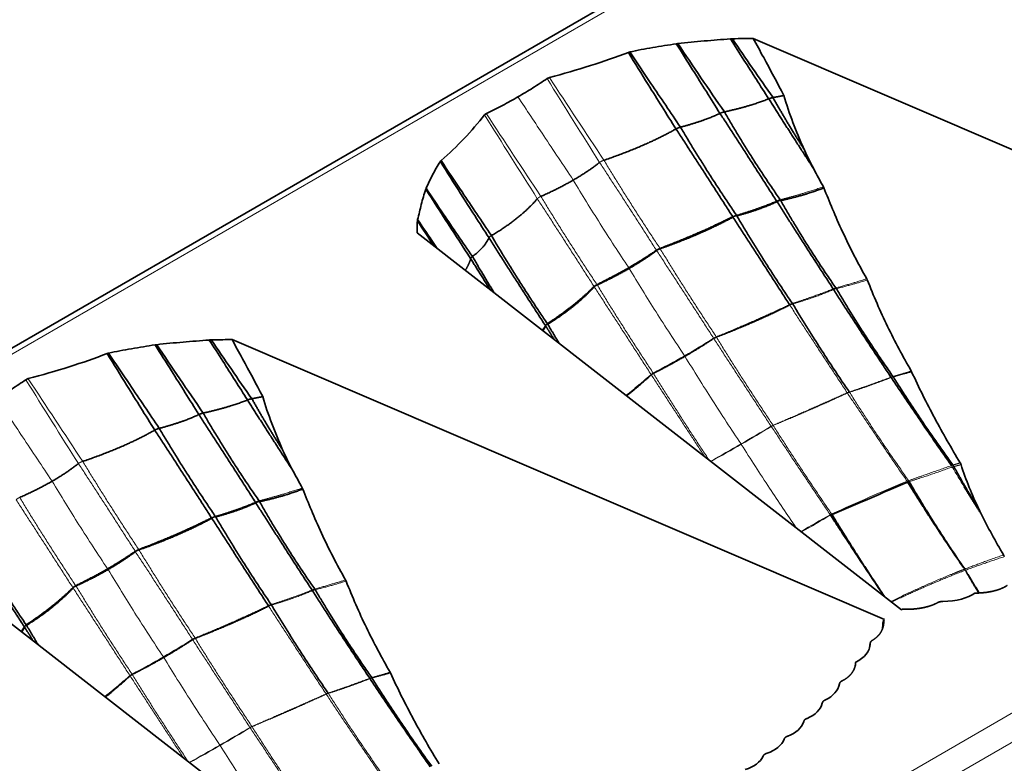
# Model space of a CAD drawing. Header units: millimetres. Extents: x 7 to 415, y 7 to 290.
# Tile 80 of 86: x 373 to 384, y 112 to 120. Entities that reach past the tile are written whole.
import ezdxf

# ---------------------------------------------------------------- set-up
doc = ezdxf.new("R2010")
doc.units = ezdxf.units.MM
doc.layers.add('Sichtbar (ISO)', color=7, linetype='Continuous', lineweight=35)
doc.layers.add('Sichtbar schmal (ISO)', color=7, linetype='Continuous', lineweight=18)

msp = doc.modelspace()

# ---------------------------------------------------------------- linework, layer by layer
at = {"layer": 'Sichtbar (ISO)'}
for p, q in [((392.456, 128.009), (286.673, 66.935)), ((380.804, 119.945), (388.152, 116.795)), ((377.018, 117.76), (382.475, 113.517)), ((374.935, 116.557), (382.283, 113.407)), ((382.008, 114.738), (382.008, 114.738)), ((371.149, 114.371), (376.606, 110.129)), ((382.485, 113.523), (382.475, 113.517)), ((382.273, 113.401), (382.283, 113.407)), ((382.273, 113.401), (382.273, 113.397))]:
    msp.add_line(p, q, dxfattribs=at)
for centre, major_axis, ratio, start_param, end_param in [((382.051, 117.771), (-0.718, 1.109), 0.093519, 0.509798, 0.819444), ((376.182, 114.383), (-0.718, 1.109), 0.093519, 0.509798, 0.819444), ((393.907, 123.122), (32.588, 15.25), 0.077658, 4.29211, 4.320121), ((382.773, 113.903), (-0.602, 0.088), 0.464499, 1.915942, 2.703915), ((381.615, 113.234), (-0.5, 0.14), 0.638448, 2.489402, 3.277374), ((381.257, 112.8), (-0.516, 0.127), 0.619206, 2.484617, 3.174735), ((381.062, 112.592), (-0.521, 0.119), 0.610703, 2.439828, 3.124599), ((380.852, 112.393), (-0.527, 0.113), 0.601505, 2.39625, 3.076434), ((380.63, 112.202), (-0.533, 0.107), 0.591767, 2.353834, 3.030203), ((380.393, 112.019), (-0.539, 0.102), 0.581607, 2.312566, 2.985989)]:
    msp.add_ellipse(centre, major_axis=major_axis, ratio=ratio, start_param=start_param, end_param=end_param, dxfattribs=at)
for points, knots in [([(379.414, 119.794), (379.499, 119.813), (379.585, 119.829), (379.76, 119.859), (379.852, 119.873), (379.938, 119.886)], [-0.05336849, -0.05336849, -0.05336849, -0.05336849, -0.0267651, -0.0267651, 0, 0, 0, 0]), ([(379.938, 119.886), (379.941, 119.887), (379.944, 119.887), (379.95, 119.888), (379.953, 119.888), (379.956, 119.889)], [-0.001854, -0.001854, -0.001854, -0.001854, -0.000940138, -0.000940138, 0, 0, 0, 0]), ([(379.938, 119.886), (379.999, 119.789), (380.061, 119.691), (380.225, 119.43), (380.328, 119.266), (380.43, 119.103)], [-0.09289361, -0.09289361, -0.09289361, -0.09289361, -0.0582404, -0.0582404, 0, 0, 0, 0]), ([(379.956, 119.889), (380.054, 119.9), (380.153, 119.91), (380.35, 119.926), (380.449, 119.933), (380.547, 119.942)], [-0.06012104, -0.06012104, -0.06012104, -0.06012104, -0.02989562, -0.02989562, 0, 0, 0, 0]), ([(380.547, 119.942), (380.551, 119.942), (380.554, 119.943), (380.562, 119.943), (380.566, 119.943), (380.569, 119.943)], [-0.002240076, -0.002240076, -0.002240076, -0.002240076, -0.001141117, -0.001141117, 0, 0, 0, 0]), ([(380.547, 119.942), (380.598, 119.862), (380.649, 119.783), (380.793, 119.558), (380.886, 119.412), (380.978, 119.267)], [-0.08048799, -0.08048799, -0.08048799, -0.08048799, -0.05197876, -0.05197876, 0, 0, 0, 0]), ([(380.569, 119.943), (380.614, 119.944), (380.658, 119.945), (380.736, 119.945), (380.77, 119.945), (380.804, 119.945)], [-0.0266442, -0.0266442, -0.0266442, -0.0266442, -0.01336919, -0.01336919, -0.00318637, -0.00318637, -0.00318637, -0.00318637]), ([(381.15, 119.304), (381.076, 119.445), (380.997, 119.593), (380.88, 119.807), (380.845, 119.872), (380.804, 119.945)], [0, 0, 0, 0, 0.04806119, 0.04806119, 0.07488068, 0.07488068, 0.07488068, 0.07488068]), ([(378.509, 119.506), (378.665, 119.548), (378.819, 119.592), (379.117, 119.687), (379.259, 119.736), (379.398, 119.789)], [-0.1018724, -0.1018724, -0.1018724, -0.1018724, -0.0501361, -0.0501361, 0, 0, 0, 0]), ([(379.398, 119.789), (379.4, 119.79), (379.403, 119.791), (379.408, 119.793), (379.411, 119.793), (379.414, 119.794)], [-0.001802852, -0.001802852, -0.001802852, -0.001802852, -0.000918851, -0.000918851, 0, 0, 0, 0]), ([(379.398, 119.789), (379.472, 119.669), (379.546, 119.548), (379.725, 119.261), (379.829, 119.094), (379.934, 118.928)], [-0.1018463, -0.1018463, -0.1018463, -0.1018463, -0.0592709, -0.0592709, 0, 0, 0, 0]), ([(379.414, 119.794), (379.493, 119.676), (379.573, 119.558), (379.763, 119.276), (379.874, 119.112), (379.985, 118.948)], [0.0163333, 0.0163333, 0.0163333, 0.0163333, 0.0590689, 0.0590689, 0.1186889, 0.1186889, 0.1186889, 0.1186889]), ([(378.155, 119.289), (378.212, 119.322), (378.268, 119.355), (378.377, 119.424), (378.431, 119.459), (378.483, 119.494)], [-0.0484354, -0.0484354, -0.0484354, -0.0484354, -0.02423798, -0.02423798, 0, 0, 0, 0]), ([(378.483, 119.494), (378.486, 119.497), (378.49, 119.499), (378.499, 119.503), (378.504, 119.505), (378.509, 119.506)], [-0.003359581, -0.003359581, -0.003359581, -0.003359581, -0.001690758, -0.001690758, 0, 0, 0, 0]), ([(378.155, 119.289), (378.098, 119.256), (378.04, 119.224), (377.921, 119.161), (377.861, 119.13), (377.799, 119.1)], [-0.0484354, -0.0484354, -0.0484354, -0.0484354, -0.02423798, -0.02423798, 0, 0, 0, 0]), ([(381.373, 118.706), (381.331, 118.803), (381.29, 118.901), (381.214, 119.101), (381.179, 119.202), (381.15, 119.304)], [0, 0, 0, 0, 0.03197268, 0.03197268, 0.06404415, 0.06404415, 0.06404415, 0.06404415]), ([(377.779, 119.085), (377.706, 118.995), (377.63, 118.906), (377.467, 118.734), (377.382, 118.652), (377.289, 118.572)], [-0.1018724, -0.1018724, -0.1018724, -0.1018724, -0.0501361, -0.0501361, 0, 0, 0, 0]), ([(377.799, 119.1), (377.795, 119.098), (377.791, 119.096), (377.784, 119.09), (377.782, 119.088), (377.779, 119.085)], [-0.003359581, -0.003359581, -0.003359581, -0.003359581, -0.001690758, -0.001690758, 0, 0, 0, 0]), ([(377.281, 118.562), (377.248, 118.513), (377.22, 118.463), (377.168, 118.362), (377.144, 118.31), (377.121, 118.26)], [-0.05336849, -0.05336849, -0.05336849, -0.05336849, -0.0267651, -0.0267651, 0, 0, 0, 0]), ([(377.289, 118.572), (377.287, 118.57), (377.285, 118.569), (377.283, 118.566), (377.282, 118.564), (377.281, 118.562)], [-0.001802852, -0.001802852, -0.001802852, -0.001802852, -0.000918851, -0.000918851, 0, 0, 0, 0]), ([(377.281, 118.562), (377.356, 118.442), (377.432, 118.322), (377.615, 118.035), (377.721, 117.869), (377.829, 117.703)], [0.0163333, 0.0163333, 0.0163333, 0.0163333, 0.0590689, 0.0590689, 0.1186889, 0.1186889, 0.1186889, 0.1186889]), ([(377.289, 118.572), (377.367, 118.454), (377.446, 118.336), (377.635, 118.055), (377.746, 117.891), (377.856, 117.728)], [-0.1018463, -0.1018463, -0.1018463, -0.1018463, -0.0592709, -0.0592709, 0, 0, 0, 0]), ([(381.595, 118.277), (381.576, 118.31), (381.558, 118.344), (381.521, 118.411), (381.503, 118.445), (381.485, 118.479)], [0, 0, 0, 0, 0.01160688, 0.01160688, 0.02322044, 0.02322044, 0.02322044, 0.02322044]), ([(377.117, 118.249), (377.096, 118.193), (377.081, 118.135), (377.052, 118.022), (377.039, 117.965), (377.025, 117.908)], [-0.06012104, -0.06012104, -0.06012104, -0.06012104, -0.02989562, -0.02989562, 0, 0, 0, 0]), ([(377.121, 118.26), (377.12, 118.258), (377.119, 118.256), (377.118, 118.253), (377.117, 118.251), (377.117, 118.249)], [-0.001854, -0.001854, -0.001854, -0.001854, -0.000940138, -0.000940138, 0, 0, 0, 0]), ([(377.121, 118.26), (377.185, 118.164), (377.249, 118.068), (377.422, 117.812), (377.531, 117.652), (377.642, 117.493)], [-0.09289361, -0.09289361, -0.09289361, -0.09289361, -0.0582404, -0.0582404, 0, 0, 0, 0]), ([(381.6, 118.265), (381.6, 118.267), (381.599, 118.269), (381.597, 118.273), (381.596, 118.275), (381.595, 118.277)], [0, 0, 0, 0, 0.000656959, 0.000656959, 0.001313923, 0.001313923, 0.001313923, 0.001313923]), ([(382.083, 117.242), (381.985, 117.413), (381.895, 117.587), (381.727, 117.949), (381.662, 118.11), (381.6, 118.265)], [0, 0, 0, 0, 0.0598344, 0.0598344, 0.1191258, 0.1191258, 0.1191258, 0.1191258]), ([(377.022, 117.895), (377.021, 117.87), (377.02, 117.844), (377.019, 117.799), (377.019, 117.779), (377.018, 117.76)], [-0.0266442, -0.0266442, -0.0266442, -0.0266442, -0.01336919, -0.01336919, -0.00318637, -0.00318637, -0.00318637, -0.00318637]), ([(377.025, 117.908), (377.024, 117.906), (377.023, 117.904), (377.022, 117.9), (377.022, 117.897), (377.022, 117.895)], [-0.002240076, -0.002240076, -0.002240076, -0.002240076, -0.001141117, -0.001141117, 0, 0, 0, 0]), ([(377.025, 117.908), (377.078, 117.83), (377.131, 117.751), (377.205, 117.643), (377.226, 117.613), (377.246, 117.582)], [-0.08048799, -0.08048799, -0.08048799, -0.08048799, -0.05197876, -0.05197876, -0.0409675, -0.0409675, -0.0409675, -0.0409675]), ([(382.089, 117.229), (382.088, 117.231), (382.087, 117.233), (382.085, 117.238), (382.084, 117.24), (382.083, 117.242)], [0, 0, 0, 0, 0.0007072, 0.0007072, 0.001414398, 0.001414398, 0.001414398, 0.001414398]), ([(382.584, 116.204), (382.49, 116.367), (382.4, 116.534), (382.234, 116.877), (382.159, 117.049), (382.089, 117.229)], [0, 0, 0, 0, 0.0572748, 0.0572748, 0.1146286, 0.1146286, 0.1146286, 0.1146286]), ([(374.087, 116.5), (374.185, 116.512), (374.284, 116.521), (374.481, 116.538), (374.58, 116.545), (374.678, 116.553)], [-0.06012104, -0.06012104, -0.06012104, -0.06012104, -0.02989562, -0.02989562, 0, 0, 0, 0]), ([(374.678, 116.553), (374.682, 116.554), (374.685, 116.554), (374.693, 116.555), (374.697, 116.555), (374.7, 116.555)], [-0.002240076, -0.002240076, -0.002240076, -0.002240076, -0.001141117, -0.001141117, 0, 0, 0, 0]), ([(374.678, 116.553), (374.729, 116.474), (374.78, 116.394), (374.924, 116.169), (375.017, 116.024), (375.109, 115.878)], [-0.08048799, -0.08048799, -0.08048799, -0.08048799, -0.05197876, -0.05197876, 0, 0, 0, 0]), ([(374.7, 116.555), (374.745, 116.556), (374.789, 116.556), (374.867, 116.557), (374.901, 116.557), (374.935, 116.557)], [-0.0266442, -0.0266442, -0.0266442, -0.0266442, -0.01336919, -0.01336919, -0.00318637, -0.00318637, -0.00318637, -0.00318637]), ([(375.281, 115.916), (375.207, 116.057), (375.128, 116.204), (375.011, 116.419), (374.976, 116.483), (374.935, 116.557)], [0, 0, 0, 0, 0.04806119, 0.04806119, 0.07488068, 0.07488068, 0.07488068, 0.07488068]), ([(373.545, 116.405), (373.63, 116.424), (373.716, 116.441), (373.891, 116.47), (373.983, 116.485), (374.069, 116.498)], [-0.05336849, -0.05336849, -0.05336849, -0.05336849, -0.0267651, -0.0267651, 0, 0, 0, 0]), ([(374.069, 116.498), (374.072, 116.498), (374.075, 116.499), (374.081, 116.5), (374.084, 116.5), (374.087, 116.5)], [-0.001854, -0.001854, -0.001854, -0.001854, -0.000940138, -0.000940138, 0, 0, 0, 0]), ([(374.069, 116.498), (374.13, 116.4), (374.192, 116.303), (374.356, 116.042), (374.459, 115.878), (374.561, 115.714)], [-0.09289361, -0.09289361, -0.09289361, -0.09289361, -0.0582404, -0.0582404, 0, 0, 0, 0]), ([(372.64, 116.118), (372.796, 116.16), (372.95, 116.204), (373.248, 116.298), (373.39, 116.347), (373.529, 116.401)], [-0.1018724, -0.1018724, -0.1018724, -0.1018724, -0.0501361, -0.0501361, 0, 0, 0, 0]), ([(373.529, 116.401), (373.531, 116.402), (373.534, 116.403), (373.539, 116.404), (373.542, 116.405), (373.545, 116.405)], [-0.001802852, -0.001802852, -0.001802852, -0.001802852, -0.000918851, -0.000918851, 0, 0, 0, 0]), ([(373.529, 116.401), (373.603, 116.28), (373.677, 116.16), (373.856, 115.873), (373.96, 115.706), (374.065, 115.539)], [-0.1018463, -0.1018463, -0.1018463, -0.1018463, -0.0592709, -0.0592709, 0, 0, 0, 0]), ([(373.545, 116.405), (373.624, 116.287), (373.704, 116.17), (373.894, 115.887), (374.005, 115.723), (374.116, 115.559)], [0.0163333, 0.0163333, 0.0163333, 0.0163333, 0.0590689, 0.0590689, 0.1186889, 0.1186889, 0.1186889, 0.1186889]), ([(382.588, 116.196), (382.588, 116.197), (382.587, 116.198), (382.586, 116.201), (382.585, 116.202), (382.584, 116.204)], [0, 0, 0, 0, 0.0004575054, 0.0004575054, 0.0009150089, 0.0009150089, 0.0009150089, 0.0009150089]), ([(372.286, 115.901), (372.343, 115.934), (372.399, 115.967), (372.508, 116.036), (372.562, 116.07), (372.614, 116.106)], [-0.0484354, -0.0484354, -0.0484354, -0.0484354, -0.02423798, -0.02423798, 0, 0, 0, 0]), ([(372.614, 116.106), (372.617, 116.108), (372.621, 116.111), (372.63, 116.115), (372.635, 116.116), (372.64, 116.118)], [-0.003359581, -0.003359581, -0.003359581, -0.003359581, -0.001690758, -0.001690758, 0, 0, 0, 0]), ([(383.135, 115.17), (383.036, 115.335), (382.94, 115.502), (382.756, 115.844), (382.669, 116.018), (382.588, 116.196)], [0, 0, 0, 0, 0.0585643, 0.0585643, 0.1173896, 0.1173896, 0.1173896, 0.1173896]), ([(375.504, 115.318), (375.462, 115.415), (375.421, 115.513), (375.345, 115.712), (375.31, 115.813), (375.281, 115.916)], [0, 0, 0, 0, 0.03197268, 0.03197268, 0.06404415, 0.06404415, 0.06404415, 0.06404415]), ([(383.144, 115.15), (383.143, 115.154), (383.142, 115.157), (383.139, 115.164), (383.137, 115.167), (383.135, 115.17)], [0, 0, 0, 0, 0.001093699, 0.001093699, 0.002187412, 0.002187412, 0.002187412, 0.002187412]), ([(383.347, 114.647), (383.308, 114.728), (383.271, 114.811), (383.203, 114.978), (383.172, 115.064), (383.144, 115.15)], [0, 0, 0, 0, 0.02713991, 0.02713991, 0.05432741, 0.05432741, 0.05432741, 0.05432741]), ([(375.726, 114.888), (375.707, 114.922), (375.689, 114.955), (375.652, 115.023), (375.634, 115.056), (375.616, 115.09)], [0, 0, 0, 0, 0.01160688, 0.01160688, 0.02322044, 0.02322044, 0.02322044, 0.02322044]), ([(375.732, 114.876), (375.731, 114.878), (375.73, 114.88), (375.728, 114.884), (375.727, 114.886), (375.726, 114.888)], [0, 0, 0, 0, 0.000656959, 0.000656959, 0.001313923, 0.001313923, 0.001313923, 0.001313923]), ([(376.214, 113.853), (376.116, 114.025), (376.026, 114.198), (375.858, 114.56), (375.793, 114.721), (375.732, 114.876)], [0, 0, 0, 0, 0.0598344, 0.0598344, 0.1191258, 0.1191258, 0.1191258, 0.1191258]), ([(383.366, 114.606), (383.363, 114.613), (383.36, 114.619), (383.353, 114.633), (383.35, 114.64), (383.347, 114.647)], [0, 0, 0, 0, 0.002259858, 0.002259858, 0.004520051, 0.004520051, 0.004520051, 0.004520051]), ([(383.623, 114.134), (383.578, 114.211), (383.534, 114.288), (383.448, 114.446), (383.406, 114.525), (383.366, 114.606)], [0, 0, 0, 0, 0.02708604, 0.02708604, 0.05422198, 0.05422198, 0.05422198, 0.05422198]), ([(383.632, 114.116), (383.631, 114.119), (383.629, 114.122), (383.627, 114.128), (383.625, 114.131), (383.623, 114.134)], [0, 0, 0, 0, 0.000987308, 0.000987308, 0.001974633, 0.001974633, 0.001974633, 0.001974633]), ([(376.22, 113.841), (376.219, 113.843), (376.218, 113.845), (376.216, 113.849), (376.215, 113.851), (376.214, 113.853)], [0, 0, 0, 0, 0.0007072, 0.0007072, 0.001414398, 0.001414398, 0.001414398, 0.001414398]), ([(376.715, 112.815), (376.621, 112.979), (376.531, 113.146), (376.365, 113.489), (376.29, 113.66), (376.22, 113.841)], [0, 0, 0, 0, 0.0572748, 0.0572748, 0.1146286, 0.1146286, 0.1146286, 0.1146286]), ([(376.719, 112.807), (376.719, 112.808), (376.718, 112.81), (376.717, 112.813), (376.716, 112.814), (376.715, 112.815)], [0, 0, 0, 0, 0.0004575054, 0.0004575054, 0.0009150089, 0.0009150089, 0.0009150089, 0.0009150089]), ([(377.266, 111.782), (377.167, 111.947), (377.071, 112.114), (376.887, 112.455), (376.8, 112.629), (376.719, 112.807)], [0, 0, 0, 0, 0.0585643, 0.0585643, 0.1173896, 0.1173896, 0.1173896, 0.1173896])]:
    msp.add_open_spline(points, degree=3, knots=knots, dxfattribs=at)
for points, degree in [([(379.956, 119.889), (380.128, 119.632), (380.302, 119.376), (380.48, 119.12)], 3), ([(380.569, 119.943), (380.719, 119.722), (380.872, 119.502), (381.027, 119.281)], 3), ([(380.48, 119.12), (380.772, 119.184), (380.978, 119.267)], 2), ([(380.978, 119.267), (381.225, 118.88), (381.485, 118.479)], 2), ([(381.027, 119.281), (381.09, 119.292), (381.15, 119.304)], 2), ([(381.027, 119.281), (381.187, 118.994), (381.373, 118.706)], 2), ([(379.985, 118.948), (380.248, 119.017), (380.43, 119.103)], 2), ([(380.43, 119.103), (380.745, 118.62), (381.067, 118.117)], 2), ([(380.48, 119.12), (380.763, 118.626), (381.108, 118.132)], 2), ([(379.123, 118.576), (379.598, 118.737), (379.934, 118.928)], 2), ([(379.934, 118.928), (380.252, 118.442), (380.573, 117.941)], 2), ([(379.985, 118.948), (380.278, 118.452), (380.615, 117.958)], 2), ([(378.778, 118.353), (378.944, 118.448), (379.074, 118.551)], 2), ([(378.778, 118.353), (378.613, 118.257), (378.413, 118.169)], 2), ([(377.117, 118.249), (377.284, 117.99), (377.452, 117.73), (377.622, 117.469)], 3), ([(381.114, 118.122), (381.39, 118.182), (381.6, 118.265)], 2), ([(378.373, 118.143), (378.184, 117.921), (377.856, 117.728)], 2), ([(380.619, 117.951), (380.879, 118.019), (381.072, 118.11)], 2), ([(381.072, 118.11), (381.378, 117.628), (381.705, 117.128)], 2), ([(381.114, 118.122), (381.392, 117.632), (381.735, 117.139)], 2), ([(377.022, 117.895), (377.085, 117.8), (377.147, 117.705), (377.21, 117.61)], 3), ([(379.754, 117.584), (380.21, 117.756), (380.573, 117.941)], 2), ([(379.756, 117.58), (380.219, 117.742), (380.576, 117.936)], 2), ([(380.576, 117.936), (380.89, 117.451), (381.213, 116.951)], 2), ([(380.619, 117.951), (380.909, 117.458), (381.245, 116.964)], 2), ([(377.829, 117.703), (377.776, 117.589), (377.642, 117.493)], 2), ([(377.829, 117.703), (378.137, 117.217), (378.464, 116.716)], 2), ([(377.856, 117.728), (378.152, 117.229), (378.486, 116.736)], 2), ([(379.403, 117.367), (379.57, 117.463), (379.714, 117.563)], 2), ([(379.408, 117.359), (379.575, 117.455), (379.716, 117.56)], 2), ([(379.716, 117.56), (379.731, 117.572), (379.756, 117.58)], 2), ([(377.622, 117.469), (377.605, 117.401), (377.561, 117.338)], 2), ([(377.622, 117.469), (377.73, 117.295), (377.843, 117.119)], 2), ([(377.642, 117.493), (377.76, 117.288), (377.888, 117.084)], 2), ([(379.403, 117.367), (379.236, 117.27), (379.044, 117.177)], 2), ([(379.408, 117.359), (379.241, 117.262), (379.047, 117.173)], 2), ([(379.012, 117.155), (378.796, 116.94), (378.486, 116.736)], 2), ([(379.014, 117.151), (378.805, 116.925), (378.49, 116.731)], 2), ([(379.046, 117.173), (379.024, 117.164), (379.014, 117.152)], 2), ([(381.709, 117.121), (382.02, 116.636), (382.355, 116.135)], 2), ([(381.741, 117.131), (382.029, 116.639), (382.378, 116.143)], 2), ([(380.389, 116.586), (380.833, 116.756), (381.216, 116.947)], 2), ([(381.249, 116.959), (381.546, 116.464), (381.886, 115.968)], 2), ([(378.468, 116.71), (378.454, 116.683), (378.436, 116.657)], 2), ([(378.468, 116.71), (378.516, 116.634), (378.564, 116.558)], 2), ([(378.49, 116.731), (378.554, 116.623), (378.62, 116.514)], 2), ([(374.7, 116.555), (374.85, 116.334), (375.003, 116.113), (375.158, 115.892)], 3), ([(380.035, 116.37), (380.205, 116.468), (380.359, 116.571)], 2), ([(380.36, 116.571), (380.372, 116.579), (380.389, 116.585)], 2), ([(374.087, 116.5), (374.259, 116.244), (374.433, 115.988), (374.611, 115.731)], 3), ([(380.035, 116.37), (379.865, 116.271), (379.68, 116.178)], 2), ([(379.656, 116.162), (379.526, 116.04), (379.378, 115.925)], 2), ([(379.68, 116.178), (379.665, 116.171), (379.656, 116.162)], 2), ([(382.358, 116.131), (382.684, 115.642), (383.036, 115.14)], 2), ([(382.381, 116.138), (382.691, 115.644), (383.053, 115.146)], 2), ([(374.611, 115.731), (374.903, 115.796), (375.109, 115.878)], 2), ([(375.109, 115.878), (375.356, 115.491), (375.616, 115.09)], 2), ([(375.158, 115.892), (375.221, 115.904), (375.281, 115.916)], 2), ([(375.158, 115.892), (375.318, 115.606), (375.504, 115.318)], 2), ([(374.116, 115.559), (374.379, 115.628), (374.561, 115.714)], 2), ([(374.561, 115.714), (374.876, 115.231), (375.198, 114.729)], 2), ([(374.611, 115.731), (374.894, 115.238), (375.239, 114.744)], 2), ([(373.254, 115.187), (373.729, 115.348), (374.065, 115.539)], 2), ([(374.065, 115.539), (374.383, 115.053), (374.704, 114.552)], 2), ([(374.116, 115.559), (374.409, 115.064), (374.746, 114.57)], 2), ([(372.909, 114.964), (373.075, 115.06), (373.205, 115.163)], 2), ([(383.064, 115.129), (383.194, 114.89), (383.347, 114.647)], 2), ([(372.909, 114.964), (372.744, 114.869), (372.544, 114.781)], 2), ([(375.245, 114.734), (375.521, 114.794), (375.732, 114.876)], 2), ([(382.543, 114.954), (382.835, 114.481), (383.172, 113.992)], 2), ([(382.561, 114.96), (382.842, 114.473), (383.187, 113.976)], 2), ([(383.181, 114.899), (383.27, 114.753), (383.366, 114.606)], 2), ([(374.75, 114.563), (375.01, 114.631), (375.203, 114.721)], 2), ([(375.203, 114.721), (375.509, 114.24), (375.836, 113.739)], 2), ([(375.245, 114.734), (375.523, 114.244), (375.866, 113.751)], 2), ([(373.885, 114.195), (374.341, 114.368), (374.704, 114.552)], 2), ([(373.887, 114.192), (374.35, 114.354), (374.707, 114.547)], 2), ([(374.707, 114.547), (375.021, 114.062), (375.344, 113.563)], 2), ([(374.75, 114.563), (375.04, 114.07), (375.376, 113.576)], 2), ([(381.675, 114.582), (381.968, 114.13), (382.277, 113.671)], 2), ([(381.691, 114.59), (381.973, 114.128), (382.284, 113.665)], 2), ([(371.987, 114.34), (372.283, 113.841), (372.617, 113.348)], 2), ([(371.96, 114.314), (372.268, 113.828), (372.595, 113.328)], 2), ([(373.534, 113.978), (373.701, 114.075), (373.845, 114.175)], 2), ([(373.539, 113.97), (373.706, 114.067), (373.847, 114.171)], 2), ([(373.847, 114.172), (373.862, 114.184), (373.887, 114.191)], 2), ([(373.534, 113.978), (373.367, 113.882), (373.175, 113.788)], 2), ([(373.539, 113.97), (373.372, 113.874), (373.178, 113.785)], 2), ([(383.201, 113.947), (383.27, 113.827), (383.344, 113.706)], 2), ([(383.224, 113.914), (383.285, 113.81), (383.349, 113.707)], 2), ([(373.143, 113.766), (372.927, 113.551), (372.617, 113.348)], 2), ([(373.145, 113.763), (372.936, 113.537), (372.621, 113.343)], 2), ([(373.177, 113.785), (373.155, 113.776), (373.145, 113.763)], 2), ([(383.664, 113.791), (383.616, 113.759), (383.556, 113.735), (383.485, 113.717), (383.402, 113.706), (383.301, 113.705)], 5), ([(375.84, 113.733), (376.151, 113.248), (376.486, 112.746)], 2), ([(375.872, 113.743), (376.16, 113.251), (376.509, 112.754)], 2), ([(374.52, 113.197), (374.964, 113.368), (375.347, 113.558)], 2), ([(375.38, 113.57), (375.677, 113.076), (376.017, 112.58)], 2), ([(382.874, 113.594), (382.821, 113.566), (382.756, 113.544), (382.68, 113.529), (382.592, 113.52), (382.485, 113.523)], 5), ([(372.599, 113.321), (372.585, 113.294), (372.567, 113.269)], 2), ([(372.599, 113.321), (372.647, 113.246), (372.695, 113.17)], 2), ([(372.621, 113.343), (372.685, 113.234), (372.751, 113.126)], 2), ([(382.15, 113.176), (382.2, 113.207), (382.237, 113.244), (382.263, 113.288), (382.278, 113.339), (382.273, 113.401)], 5), ([(382.265, 113.372), (382.263, 113.35), (382.261, 113.327), (382.26, 113.304)], 3), ([(382.273, 113.397), (382.271, 113.392), (382.269, 113.387), (382.268, 113.382), (382.267, 113.377), (382.265, 113.372)], 5), ([(382.273, 113.397), (382.273, 113.394), (382.273, 113.39), (382.274, 113.386), (382.274, 113.382), (382.274, 113.378)], 5), ([(374.166, 112.981), (374.336, 113.079), (374.49, 113.182)], 2), ([(374.491, 113.182), (374.503, 113.191), (374.52, 113.197)], 2), ([(382.115, 113.095), (382.116, 113.108), (382.118, 113.12), (382.121, 113.132)], 3), ([(382.12, 113.124), (382.119, 113.119), (382.118, 113.114), (382.117, 113.108), (382.116, 113.103), (382.115, 113.097)], 5), ([(374.166, 112.981), (373.996, 112.883), (373.811, 112.79)], 2), ([(381.81, 112.72), (381.864, 112.748), (381.906, 112.783), (381.937, 112.824), (381.956, 112.871), (381.958, 112.93)], 5), ([(381.956, 112.91), (381.955, 112.903), (381.954, 112.895), (381.953, 112.887)], 3), ([(373.787, 112.774), (373.657, 112.652), (373.509, 112.536)], 2), ([(373.811, 112.79), (373.796, 112.783), (373.787, 112.774)], 2), ([(376.489, 112.742), (376.815, 112.253), (377.167, 111.751)], 2), ([(376.512, 112.749), (376.822, 112.255), (377.184, 111.757)], 2)]:
    msp.add_open_spline(points, degree=degree, dxfattribs=at)
for points, weights, degree in [([(380.978, 119.267), (381.001, 119.276), (381.027, 119.281)], [1, 1.04276263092, 1], 2), ([(380.43, 119.103), (380.453, 119.114), (380.48, 119.12)], [1, 1.04798981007, 1], 2), ([(379.934, 118.928), (379.956, 118.94), (379.985, 118.948)], [1, 1.05312969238, 1], 2), ([(377.856, 117.728), (377.834, 117.715), (377.829, 117.703)], [1, 1.05312969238, 1], 2), ([(379.714, 117.563), (379.73, 117.574), (379.754, 117.583)], [1.00078135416, 1.03592539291, 1.00082128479], 2), ([(377.642, 117.493), (377.624, 117.481), (377.622, 117.469)], [1, 1.04798981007, 1], 2), ([(379.044, 117.176), (379.023, 117.165), (379.012, 117.155)], [1.00078135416, 1.03592539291, 1.00082128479], 2), ([(375.109, 115.878), (375.132, 115.888), (375.158, 115.892)], [1, 1.04276263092, 1], 2), ([(374.561, 115.714), (374.584, 115.725), (374.611, 115.731)], [1, 1.04798981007, 1], 2), ([(374.065, 115.539), (374.087, 115.552), (374.116, 115.559)], [1, 1.05312969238, 1], 2), ([(373.845, 114.175), (373.862, 114.185), (373.885, 114.195)], [1.00078135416, 1.03592539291, 1.00082128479], 2), ([(373.175, 113.788), (373.154, 113.777), (373.143, 113.767)], [1.00078135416, 1.03592539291, 1.00082128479], 2), ([(382.939, 113.61), (382.922, 113.61), (382.909, 113.609), (382.896, 113.606), (382.885, 113.601), (382.874, 113.594)], [1, 1.03162869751, 1.04744304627, 1.04744304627, 1.03162869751, 1], 5), ([(382.122, 113.139), (382.122, 113.148), (382.125, 113.156), (382.13, 113.163), (382.138, 113.17), (382.15, 113.176)], [1, 1.03162869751, 1.04744304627, 1.04744304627, 1.03162869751, 1], 5), ([(381.776, 112.683), (381.777, 112.693), (381.781, 112.701), (381.787, 112.708), (381.797, 112.714), (381.81, 112.72)], [1, 1.03391725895, 1.05087588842, 1.05087588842, 1.03391725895, 1], 5), ([(381.582, 112.468), (381.584, 112.477), (381.588, 112.485), (381.595, 112.492), (381.605, 112.498), (381.618, 112.504)], [1, 1.03390913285, 1.05086369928, 1.05086369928, 1.03390913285, 1], 5), ([(381.374, 112.26), (381.376, 112.27), (381.381, 112.278), (381.389, 112.285), (381.399, 112.291), (381.413, 112.296)], [1, 1.0348407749, 1.05226116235, 1.05226116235, 1.0348407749, 1], 5), ([(381.152, 112.061), (381.155, 112.071), (381.161, 112.079), (381.169, 112.085), (381.179, 112.091), (381.194, 112.096)], [1, 1.03570165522, 1.05355248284, 1.05355248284, 1.03570165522, 1], 5), ([(380.916, 111.87), (380.92, 111.879), (380.926, 111.887), (380.934, 111.894), (380.946, 111.899), (380.961, 111.904)], [1, 1.03648379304, 1.05472568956, 1.05472568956, 1.03648379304, 1], 5)]:
    msp.add_rational_spline(points, weights, degree=degree, dxfattribs=at)
at = {"layer": 'Sichtbar schmal (ISO)'}
for p, q in [((286.773, 66.925), (392.556, 127.999)), ((401.685, 122.728), (295.902, 61.654)), ((296.043, 61.409), (401.826, 122.483)), ((380.576, 117.936), (380.577, 117.936)), ((380.617, 117.951), (380.619, 117.951)), ((379.714, 117.563), (379.714, 117.563)), ((379.716, 117.56), (379.716, 117.56)), ((379.754, 117.583), (379.754, 117.584)), ((379.756, 117.58), (379.756, 117.58)), ((379.012, 117.155), (379.012, 117.155)), ((379.014, 117.152), (379.014, 117.151)), ((379.044, 117.177), (379.044, 117.176)), ((379.047, 117.173), (379.046, 117.173)), ((381.216, 116.947), (381.218, 116.948)), ((381.246, 116.958), (381.249, 116.959)), ((378.468, 116.711), (378.468, 116.71)), ((378.49, 116.731), (378.489, 116.73)), ((380.358, 116.573), (380.358, 116.574)), ((380.359, 116.571), (380.36, 116.571)), ((380.387, 116.588), (380.388, 116.589)), ((380.389, 116.585), (380.389, 116.586)), ((379.654, 116.165), (379.654, 116.165)), ((379.656, 116.162), (379.656, 116.162)), ((379.678, 116.181), (379.678, 116.181)), ((379.68, 116.178), (379.68, 116.178)), ((382.358, 116.131), (382.36, 116.132)), ((381.865, 115.956), (381.866, 115.957)), ((381.887, 115.964), (381.889, 115.965)), ((381.006, 115.582), (381.007, 115.582)), ((381.008, 115.58), (381.006, 115.582)), ((381.008, 115.58), (381.008, 115.58)), ((381.027, 115.592), (381.028, 115.593)), ((381.029, 115.591), (381.028, 115.593)), ((381.029, 115.59), (381.029, 115.591)), ((382.536, 114.964), (382.528, 114.977)), ((382.537, 114.963), (382.536, 114.964)), ((374.707, 114.547), (374.708, 114.548)), ((374.748, 114.562), (374.75, 114.563)), ((381.671, 114.587), (381.672, 114.588)), ((381.672, 114.587), (381.671, 114.587)), ((381.675, 114.582), (381.673, 114.584)), ((381.675, 114.582), (381.676, 114.582)), ((381.686, 114.595), (381.687, 114.595)), ((381.688, 114.595), (381.687, 114.595)), ((381.691, 114.59), (381.69, 114.592)), ((381.69, 114.589), (381.691, 114.59)), ((373.845, 114.175), (373.845, 114.175)), ((373.847, 114.171), (373.847, 114.172)), ((373.885, 114.195), (373.885, 114.195)), ((373.887, 114.191), (373.887, 114.192)), ((383.184, 113.975), (383.172, 113.992)), ((383.188, 113.976), (383.187, 113.976)), ((383.201, 113.947), (383.192, 113.963)), ((373.143, 113.767), (373.143, 113.766)), ((373.145, 113.763), (373.145, 113.763)), ((373.175, 113.788), (373.175, 113.788)), ((373.178, 113.785), (373.177, 113.785)), ((375.347, 113.558), (375.349, 113.559)), ((375.377, 113.57), (375.38, 113.57)), ((372.599, 113.322), (372.599, 113.321)), ((372.621, 113.343), (372.62, 113.342)), ((374.489, 113.185), (374.489, 113.185)), ((374.49, 113.182), (374.491, 113.182)), ((374.518, 113.2), (374.519, 113.2)), ((374.52, 113.197), (374.52, 113.197)), ((373.785, 112.777), (373.785, 112.777)), ((373.787, 112.774), (373.787, 112.774)), ((373.809, 112.793), (373.809, 112.792)), ((373.811, 112.79), (373.811, 112.79)), ((376.489, 112.742), (376.491, 112.743)), ((375.996, 112.568), (375.997, 112.568)), ((376.018, 112.576), (376.02, 112.576)), ((375.137, 112.193), (375.138, 112.193)), ((375.139, 112.191), (375.137, 112.193)), ((375.139, 112.191), (375.139, 112.192)), ((375.158, 112.204), (375.159, 112.204)), ((375.16, 112.202), (375.159, 112.204)), ((375.16, 112.202), (375.16, 112.202))]:
    msp.add_line(p, q, dxfattribs=at)
for centre, major_axis, ratio, start_param, end_param in [((424.714, 153.967), (42.941, -79.106), 0.636794, 4.804072, 4.816477), ((413.411, 147.808), (47.977, -78.514), 0.485065, 4.777112, 4.789247), ((426.999, 155.653), (43.668, -80.989), 0.662521, 4.808481, 4.820616), ((414.324, 147.968), (46.834, -76.865), 0.514423, 4.77518, 4.787585), ((376.315, 116.757), (5.45, 1.61), 0.314415, 5.366173, 5.450803), ((376.315, 116.757), (-5.45, -1.61), 0.314415, 2.139951, 2.22458), ((418.845, 150.578), (42.941, -79.106), 0.636794, 4.804072, 4.816477), ((407.542, 144.419), (47.977, -78.514), 0.485065, 4.777112, 4.789247), ((369.94, 115.15), (16.097, 5.743), 0.246562, 5.350579, 5.379022), ((370.905, 119.265), (13.868, 1.732), 0.481854, 5.431726, 5.466513), ((369.94, 115.15), (-16.097, -5.743), 0.246562, 2.181048, 2.208986), ((370.905, 119.265), (-13.868, -1.732), 0.481854, 2.256037, 2.290134), ((385.584, 116.489), (2.932, -4.906), 0.503772, 4.689557, 4.735554), ((395.462, 102.689), (24.902, 1.96), 0.603727, 2.068355, 2.108676), ((405.229, 97.358), (33.843, -3.641), 0.640519, 2.407225, 2.420879), ((396.688, 147.501), (40.698, 38.21), 0.307191, 4.061028, 4.069275), ((385.31, 112.512), (4.939, 1.115), 0.398717, 2.072307, 2.119476), ((370.446, 113.369), (5.45, 1.61), 0.314415, 5.366173, 5.450803), ((370.446, 113.369), (-5.45, -1.61), 0.314415, 2.139951, 2.22458), ((364.071, 111.761), (16.097, 5.743), 0.246562, 5.350579, 5.379022), ((365.036, 115.876), (13.868, 1.732), 0.481854, 5.431726, 5.466513), ((364.071, 111.761), (-16.097, -5.743), 0.246562, 2.181048, 2.208986), ((365.036, 115.876), (-13.868, -1.732), 0.481854, 2.256037, 2.290134)]:
    msp.add_ellipse(centre, major_axis=major_axis, ratio=ratio, start_param=start_param, end_param=end_param, dxfattribs=at)
for points, knots in [([(378.778, 118.353), (378.667, 118.519), (378.556, 118.685), (378.348, 118.997), (378.252, 119.143), (378.155, 119.289)], [-0.1202975, -0.1202975, -0.1202975, -0.1202975, -0.0600379, -0.0600379, -0.0073745, -0.0073745, -0.0073745, -0.0073745]), ([(379.403, 117.367), (379.293, 117.53), (379.186, 117.695), (378.977, 118.024), (378.877, 118.188), (378.778, 118.353)], [-0.1169565, -0.1169565, -0.1169565, -0.1169565, -0.0576653, -0.0576653, 0, 0, 0, 0]), ([(379.408, 117.359), (379.407, 117.36), (379.406, 117.361), (379.405, 117.364), (379.404, 117.365), (379.403, 117.367)], [-0.0009457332, -0.0009457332, -0.0009457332, -0.0009457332, -0.0004740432, -0.0004740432, 0, 0, 0, 0]), ([(380.031, 116.376), (379.922, 116.539), (379.815, 116.703), (379.607, 117.031), (379.507, 117.194), (379.408, 117.359)], [-0.1166023, -0.1166023, -0.1166023, -0.1166023, -0.0575606, -0.0575606, 0, 0, 0, 0]), ([(380.035, 116.37), (380.035, 116.371), (380.034, 116.372), (380.033, 116.374), (380.032, 116.375), (380.031, 116.376)], [-0.0007572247, -0.0007572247, -0.0007572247, -0.0007572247, -0.0003791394, -0.0003791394, -0.000003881, -0.000003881, -0.000003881, -0.000003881]), ([(380.667, 115.383), (380.557, 115.547), (380.449, 115.712), (380.239, 116.041), (380.136, 116.205), (380.035, 116.37)], [-0.11739, -0.11739, -0.11739, -0.11739, -0.0580249, -0.0580249, 0, 0, 0, 0]), ([(372.909, 114.964), (372.798, 115.13), (372.687, 115.297), (372.479, 115.609), (372.383, 115.755), (372.286, 115.901)], [-0.1202975, -0.1202975, -0.1202975, -0.1202975, -0.0600379, -0.0600379, -0.0073745, -0.0073745, -0.0073745, -0.0073745]), ([(380.67, 115.379), (380.669, 115.38), (380.669, 115.38), (380.668, 115.382), (380.668, 115.383), (380.667, 115.383)], [-0.0005177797, -0.0005177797, -0.0005177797, -0.0005177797, -0.0002590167, -0.0002590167, 0, 0, 0, 0]), ([(381.288, 114.44), (381.187, 114.587), (381.087, 114.736), (380.881, 115.049), (380.774, 115.213), (380.67, 115.379)], [-0.1128128, -0.1128128, -0.1128128, -0.1128128, -0.0588414, -0.0588414, 0, 0, 0, 0]), ([(373.534, 113.978), (373.424, 114.142), (373.317, 114.307), (373.108, 114.636), (373.008, 114.799), (372.909, 114.964)], [-0.1169565, -0.1169565, -0.1169565, -0.1169565, -0.0576653, -0.0576653, 0, 0, 0, 0]), ([(373.539, 113.97), (373.538, 113.972), (373.537, 113.973), (373.536, 113.976), (373.535, 113.977), (373.534, 113.978)], [-0.0009457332, -0.0009457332, -0.0009457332, -0.0009457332, -0.0004740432, -0.0004740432, 0, 0, 0, 0]), ([(374.162, 112.987), (374.053, 113.15), (373.946, 113.315), (373.739, 113.643), (373.638, 113.806), (373.539, 113.97)], [-0.1166023, -0.1166023, -0.1166023, -0.1166023, -0.0575606, -0.0575606, 0, 0, 0, 0]), ([(374.166, 112.981), (374.166, 112.982), (374.165, 112.983), (374.164, 112.985), (374.163, 112.986), (374.162, 112.987)], [-0.0007572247, -0.0007572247, -0.0007572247, -0.0007572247, -0.0003791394, -0.0003791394, -0.000003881, -0.000003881, -0.000003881, -0.000003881]), ([(374.798, 111.995), (374.688, 112.159), (374.58, 112.324), (374.37, 112.652), (374.267, 112.816), (374.166, 112.981)], [-0.11739, -0.11739, -0.11739, -0.11739, -0.0580249, -0.0580249, 0, 0, 0, 0]), ([(374.801, 111.991), (374.8, 111.991), (374.8, 111.992), (374.799, 111.993), (374.799, 111.994), (374.798, 111.995)], [-0.0005177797, -0.0005177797, -0.0005177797, -0.0005177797, -0.0002590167, -0.0002590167, 0, 0, 0, 0]), ([(375.419, 111.051), (375.318, 111.199), (375.218, 111.348), (375.012, 111.66), (374.905, 111.825), (374.801, 111.991)], [-0.1128128, -0.1128128, -0.1128128, -0.1128128, -0.0588414, -0.0588414, 0, 0, 0, 0])]:
    msp.add_open_spline(points, degree=3, knots=knots, dxfattribs=at)
for points, weights in [([(379.074, 118.551), (379.092, 118.565), (379.123, 118.576)], [1, 1.05637322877, 1]), ([(378.413, 118.169), (378.385, 118.157), (378.373, 118.143)], [1, 1.05637322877, 1]), ([(381.067, 118.117), (381.086, 118.125), (381.108, 118.132)], [1, 1.03089169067, 1]), ([(381.067, 118.117), (381.069, 118.113), (381.072, 118.11)], [1, 1.00064253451, 1]), ([(381.108, 118.132), (381.111, 118.127), (381.114, 118.122)], [1, 1.00110612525, 1]), ([(380.573, 117.941), (380.592, 117.95), (380.615, 117.958)], [1, 1.03492526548, 1]), ([(380.573, 117.941), (380.574, 117.938), (380.576, 117.936)], [1, 1.00036045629, 1]), ([(380.615, 117.958), (380.617, 117.955), (380.619, 117.951)], [1, 1.00051023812, 1]), ([(379.714, 117.563), (379.715, 117.561), (379.716, 117.56)], [1, 1.00020338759, 1]), ([(379.754, 117.584), (379.755, 117.582), (379.756, 117.58)], [1, 1.00021568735, 1]), ([(379.012, 117.155), (379.013, 117.153), (379.014, 117.151)], [1, 1.00021568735, 1]), ([(379.044, 117.177), (379.045, 117.175), (379.047, 117.173)], [1, 1.00020338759, 1]), ([(381.705, 117.128), (381.719, 117.134), (381.735, 117.139)], [1, 1.01621283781, 1]), ([(381.705, 117.128), (381.707, 117.125), (381.709, 117.121)], [1, 1.00066789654, 1]), ([(381.735, 117.139), (381.738, 117.135), (381.741, 117.131)], [1, 1.00107602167, 1]), ([(381.213, 116.951), (381.228, 116.958), (381.245, 116.964)], [1, 1.01936196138, 1]), ([(381.213, 116.951), (381.215, 116.949), (381.216, 116.947)], [1, 1.00036150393, 1]), ([(381.245, 116.964), (381.247, 116.962), (381.249, 116.959)], [1, 1.0005191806, 1]), ([(378.486, 116.736), (378.47, 116.725), (378.464, 116.716)], [1, 1.03492526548, 1]), ([(378.464, 116.716), (378.466, 116.713), (378.468, 116.71)], [1, 1.00051023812, 1]), ([(378.486, 116.736), (378.488, 116.734), (378.49, 116.731)], [1, 1.00036045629, 1]), ([(380.358, 116.574), (380.371, 116.581), (380.387, 116.588)], [1.00051175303, 1.0189307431, 1.00056697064]), ([(380.358, 116.573), (380.359, 116.572), (380.359, 116.571)], [1, 1.00014842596, 1]), ([(380.388, 116.589), (380.388, 116.587), (380.389, 116.586)], [1, 1.00015822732, 1]), ([(379.678, 116.181), (379.664, 116.173), (379.654, 116.165)], [1.00051175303, 1.0189307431, 1.00056697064]), ([(379.654, 116.165), (379.655, 116.163), (379.656, 116.162)], [1, 1.00015822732, 1]), ([(379.678, 116.181), (379.679, 116.18), (379.68, 116.178)], [1, 1.00014842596, 1]), ([(382.355, 116.135), (382.366, 116.139), (382.378, 116.143)], [1, 1.00766531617, 1]), ([(382.355, 116.135), (382.357, 116.133), (382.358, 116.131)], [1, 1.00057293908, 1]), ([(382.378, 116.143), (382.379, 116.14), (382.381, 116.138)], [1, 1.00074718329, 1]), ([(381.863, 115.959), (381.874, 115.964), (381.886, 115.968)], [1, 1.01083409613, 1]), ([(381.863, 115.959), (381.864, 115.958), (381.865, 115.956)], [1, 1.00021757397, 1]), ([(381.886, 115.968), (381.887, 115.966), (381.889, 115.965)], [1, 1.00030139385, 1]), ([(381.007, 115.582), (381.016, 115.587), (381.027, 115.592)], [1.00025761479, 1.00923657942, 1.00029022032]), ([(373.205, 115.163), (373.223, 115.177), (373.254, 115.187)], [1, 1.05637322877, 1]), ([(383.036, 115.14), (383.045, 115.143), (383.053, 115.146)], [1, 1.00375063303, 1]), ([(383.036, 115.14), (383.042, 115.132), (383.046, 115.125)], [1, 1.00265995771, 1]), ([(383.053, 115.146), (383.054, 115.144), (383.055, 115.143)], [1, 1.00063802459, 1.00104417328]), ([(383.055, 115.143), (383.058, 115.138), (383.061, 115.134)], [1.00104417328, 1.00225643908, 1.00140293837]), ([(383.061, 115.134), (383.062, 115.131), (383.064, 115.129)], [1.00140293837, 1.00096875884, 1]), ([(382.536, 114.964), (382.545, 114.968), (382.554, 114.971)], [1, 1.00782308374, 1]), ([(382.537, 114.963), (382.54, 114.959), (382.543, 114.954)], [1.00022086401, 1.00092733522, 1]), ([(382.554, 114.971), (382.557, 114.966), (382.561, 114.96)], [1, 1.00143527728, 1]), ([(372.544, 114.781), (372.516, 114.769), (372.504, 114.754)], [1, 1.05637322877, 1]), ([(375.198, 114.729), (375.217, 114.737), (375.239, 114.744)], [1, 1.03089169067, 1]), ([(375.198, 114.729), (375.2, 114.725), (375.203, 114.721)], [1, 1.00064253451, 1]), ([(375.239, 114.744), (375.242, 114.739), (375.245, 114.734)], [1, 1.00110612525, 1]), ([(374.704, 114.552), (374.723, 114.562), (374.746, 114.57)], [1, 1.03492526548, 1]), ([(374.704, 114.552), (374.705, 114.55), (374.707, 114.547)], [1, 1.00036045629, 1]), ([(374.746, 114.57), (374.748, 114.566), (374.75, 114.563)], [1, 1.00051023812, 1]), ([(381.672, 114.588), (381.679, 114.591), (381.686, 114.595)], [1.00062913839, 1.00447518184, 1.00067002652]), ([(381.672, 114.587), (381.673, 114.585), (381.673, 114.584)], [1.00005363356, 1.00017183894, 1.00014899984]), ([(381.688, 114.595), (381.689, 114.593), (381.69, 114.592)], [1.00006059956, 1.00021743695, 1.00016628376]), ([(373.845, 114.175), (373.846, 114.173), (373.847, 114.171)], [1, 1.00020338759, 1]), ([(373.885, 114.195), (373.886, 114.193), (373.887, 114.192)], [1, 1.00021568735, 1]), ([(383.184, 113.975), (383.186, 113.976), (383.187, 113.976)], [1, 1.01461947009, 1]), ([(383.184, 113.975), (383.188, 113.969), (383.192, 113.963)], [1, 1.00160858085, 1]), ([(383.188, 113.976), (383.192, 113.97), (383.195, 113.964)], [1.00009273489, 1.00163094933, 1]), ([(373.143, 113.766), (373.144, 113.765), (373.145, 113.763)], [1, 1.00021568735, 1]), ([(373.175, 113.788), (373.176, 113.786), (373.178, 113.785)], [1, 1.00020338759, 1]), ([(375.836, 113.739), (375.85, 113.745), (375.866, 113.751)], [1, 1.01621283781, 1]), ([(375.836, 113.739), (375.838, 113.736), (375.84, 113.733)], [1, 1.00066789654, 1]), ([(375.866, 113.751), (375.869, 113.747), (375.872, 113.743)], [1, 1.00107602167, 1]), ([(375.344, 113.563), (375.359, 113.57), (375.376, 113.576)], [1, 1.01936196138, 1]), ([(375.344, 113.563), (375.346, 113.561), (375.347, 113.558)], [1, 1.00036150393, 1]), ([(375.376, 113.576), (375.378, 113.573), (375.38, 113.57)], [1, 1.0005191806, 1]), ([(372.617, 113.348), (372.601, 113.337), (372.595, 113.328)], [1, 1.03492526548, 1]), ([(372.595, 113.328), (372.597, 113.324), (372.599, 113.321)], [1, 1.00051023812, 1]), ([(372.617, 113.348), (372.619, 113.345), (372.621, 113.343)], [1, 1.00036045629, 1]), ([(374.489, 113.185), (374.502, 113.193), (374.518, 113.2)], [1.00051175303, 1.0189307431, 1.00056697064]), ([(374.489, 113.185), (374.49, 113.184), (374.49, 113.182)], [1, 1.00014842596, 1]), ([(374.519, 113.2), (374.52, 113.199), (374.52, 113.197)], [1, 1.00015822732, 1]), ([(373.809, 112.792), (373.795, 112.784), (373.785, 112.777)], [1.00051175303, 1.0189307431, 1.00056697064]), ([(373.785, 112.777), (373.786, 112.775), (373.787, 112.774)], [1, 1.00015822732, 1]), ([(373.809, 112.793), (373.81, 112.791), (373.811, 112.79)], [1, 1.00014842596, 1]), ([(376.486, 112.746), (376.497, 112.75), (376.509, 112.754)], [1, 1.00766531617, 1]), ([(376.486, 112.746), (376.488, 112.744), (376.489, 112.742)], [1, 1.00057293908, 1]), ([(376.509, 112.754), (376.51, 112.752), (376.512, 112.749)], [1, 1.00074718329, 1]), ([(375.994, 112.571), (376.005, 112.575), (376.017, 112.58)], [1, 1.01083409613, 1]), ([(375.994, 112.571), (375.995, 112.569), (375.996, 112.568)], [1, 1.00021757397, 1]), ([(376.017, 112.58), (376.018, 112.578), (376.02, 112.576)], [1, 1.00030139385, 1]), ([(375.138, 112.193), (375.147, 112.199), (375.158, 112.204)], [1.00025761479, 1.00923657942, 1.00029022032])]:
    msp.add_rational_spline(points, weights, degree=2, dxfattribs=at)
for points in [[(379.074, 118.551), (379.395, 118.062), (379.714, 117.563)], [(379.123, 118.576), (379.425, 118.078), (379.754, 117.584)], [(381.108, 118.132), (381.379, 118.202), (381.595, 118.277)], [(378.373, 118.143), (378.691, 117.654), (379.012, 117.155)], [(378.413, 118.169), (378.716, 117.67), (379.044, 117.177)], [(380.615, 117.958), (380.87, 118.035), (381.067, 118.117)], [(381.072, 118.11), (381.074, 118.111), (381.076, 118.112)], [(381.076, 118.112), (381.09, 118.118), (381.107, 118.121)], [(381.107, 118.121), (381.11, 118.122), (381.114, 118.122)], [(380.577, 117.936), (380.594, 117.946), (380.617, 117.951)], [(379.716, 117.56), (380.037, 117.071), (380.358, 116.573)], [(379.756, 117.58), (380.059, 117.083), (380.388, 116.589)], [(381.735, 117.139), (381.918, 117.19), (382.083, 117.242)], [(381.741, 117.131), (381.925, 117.176), (382.089, 117.229)], [(379.014, 117.151), (379.332, 116.663), (379.654, 116.165)], [(379.047, 117.173), (379.35, 116.675), (379.678, 116.181)], [(381.245, 116.964), (381.494, 117.045), (381.705, 117.128)], [(381.249, 116.959), (381.502, 117.032), (381.709, 117.121)], [(381.709, 117.121), (381.711, 117.122), (381.713, 117.123)], [(381.713, 117.123), (381.723, 117.127), (381.734, 117.13)], [(381.734, 117.13), (381.737, 117.13), (381.741, 117.131)], [(380.388, 116.589), (380.826, 116.768), (381.213, 116.951)], [(381.216, 116.947), (381.532, 116.459), (381.863, 115.959)], [(381.218, 116.948), (381.231, 116.954), (381.246, 116.958)], [(378.464, 116.716), (378.447, 116.69), (378.428, 116.664)], [(378.489, 116.73), (378.473, 116.722), (378.468, 116.711)], [(380.359, 116.571), (380.68, 116.08), (381.006, 115.582)], [(380.389, 116.586), (380.696, 116.088), (381.028, 115.593)], [(382.378, 116.143), (382.482, 116.173), (382.584, 116.204)], [(379.654, 116.165), (379.52, 116.047), (379.371, 115.93)], [(379.656, 116.162), (379.953, 115.706), (380.257, 115.242)], [(379.68, 116.178), (379.982, 115.689), (380.307, 115.202)], [(381.886, 115.968), (382.132, 116.051), (382.355, 116.135)], [(381.889, 115.965), (382.137, 116.043), (382.358, 116.131)], [(382.36, 116.132), (382.369, 116.135), (382.378, 116.137)], [(382.378, 116.137), (382.38, 116.137), (382.381, 116.138)], [(382.381, 116.138), (382.487, 116.166), (382.588, 116.196)], [(381.028, 115.593), (381.453, 115.776), (381.863, 115.959)], [(381.029, 115.591), (381.457, 115.769), (381.865, 115.956)], [(381.865, 115.956), (382.187, 115.472), (382.528, 114.977)], [(381.866, 115.957), (381.876, 115.961), (381.887, 115.964)], [(381.889, 115.965), (382.201, 115.469), (382.554, 114.971)], [(381.008, 115.58), (381.017, 115.586), (381.029, 115.59)], [(381.008, 115.58), (381.333, 115.087), (381.671, 114.587)], [(381.029, 115.591), (381.345, 115.093), (381.687, 114.595)], [(373.205, 115.163), (373.526, 114.674), (373.845, 114.175)], [(373.254, 115.187), (373.556, 114.689), (373.885, 114.195)], [(382.554, 114.971), (382.8, 115.056), (383.036, 115.14)], [(382.561, 114.96), (382.811, 115.038), (383.046, 115.125)], [(383.046, 115.125), (383.054, 115.127), (383.064, 115.129)], [(383.053, 115.146), (383.094, 115.158), (383.135, 115.17)], [(383.064, 115.129), (383.104, 115.14), (383.144, 115.15)], [(375.239, 114.744), (375.51, 114.814), (375.726, 114.888)], [(382.543, 114.954), (382.551, 114.957), (382.561, 114.96)], [(372.544, 114.781), (372.847, 114.282), (373.175, 113.788)], [(372.504, 114.754), (372.822, 114.265), (373.143, 113.766)], [(374.746, 114.57), (375.001, 114.646), (375.198, 114.729)], [(375.203, 114.721), (375.205, 114.722), (375.207, 114.723)], [(375.207, 114.723), (375.221, 114.729), (375.238, 114.733)], [(375.238, 114.733), (375.241, 114.733), (375.245, 114.734)], [(374.708, 114.548), (374.725, 114.557), (374.748, 114.562)], [(381.676, 114.582), (381.682, 114.586), (381.69, 114.589)], [(373.847, 114.171), (374.168, 113.683), (374.489, 113.185)], [(373.887, 114.192), (374.19, 113.694), (374.519, 113.2)], [(383.187, 113.976), (383.398, 114.057), (383.623, 114.134)], [(383.195, 113.964), (383.407, 114.041), (383.632, 114.116)], [(382.362, 113.605), (382.746, 113.789), (383.192, 113.963)], [(382.545, 113.703), (382.788, 113.816), (383.053, 113.923)], [(383.053, 113.923), (383.118, 113.949), (383.184, 113.975)], [(383.192, 113.963), (383.193, 113.964), (383.195, 113.964)], [(383.195, 113.964), (383.21, 113.939), (383.224, 113.914)], [(373.145, 113.763), (373.463, 113.274), (373.785, 112.777)], [(373.178, 113.785), (373.481, 113.287), (373.809, 112.793)], [(375.866, 113.751), (376.049, 113.802), (376.214, 113.853)], [(375.872, 113.743), (376.056, 113.788), (376.22, 113.841)], [(375.376, 113.576), (375.625, 113.656), (375.836, 113.739)], [(375.38, 113.57), (375.633, 113.644), (375.84, 113.733)], [(375.84, 113.733), (375.842, 113.734), (375.844, 113.735)], [(375.844, 113.735), (375.854, 113.739), (375.865, 113.741)], [(375.865, 113.741), (375.868, 113.742), (375.872, 113.743)], [(374.519, 113.2), (374.957, 113.379), (375.344, 113.563)], [(375.347, 113.558), (375.663, 113.071), (375.994, 112.571)], [(375.349, 113.559), (375.362, 113.566), (375.377, 113.57)], [(372.595, 113.328), (372.578, 113.301), (372.559, 113.275)], [(372.62, 113.342), (372.604, 113.333), (372.599, 113.322)], [(374.49, 113.182), (374.811, 112.692), (375.137, 112.193)], [(374.52, 113.197), (374.827, 112.7), (375.159, 112.204)], [(373.785, 112.777), (373.651, 112.659), (373.502, 112.542)], [(373.787, 112.774), (374.084, 112.317), (374.388, 111.853)], [(373.811, 112.79), (374.113, 112.301), (374.438, 111.814)], [(376.509, 112.754), (376.613, 112.785), (376.715, 112.815)], [(376.512, 112.749), (376.618, 112.777), (376.719, 112.807)], [(376.017, 112.58), (376.263, 112.663), (376.486, 112.746)], [(376.02, 112.576), (376.268, 112.654), (376.489, 112.742)], [(376.491, 112.743), (376.5, 112.746), (376.509, 112.748)], [(376.509, 112.748), (376.511, 112.749), (376.512, 112.749)], [(375.159, 112.204), (375.584, 112.388), (375.994, 112.571)], [(375.16, 112.202), (375.588, 112.38), (375.996, 112.568)], [(375.996, 112.568), (376.318, 112.083), (376.659, 111.588)], [(375.997, 112.568), (376.007, 112.573), (376.018, 112.576)], [(376.02, 112.576), (376.332, 112.081), (376.685, 111.583)], [(375.139, 112.192), (375.148, 112.197), (375.16, 112.202)], [(375.139, 112.191), (375.464, 111.699), (375.802, 111.199)], [(375.16, 112.202), (375.476, 111.705), (375.818, 111.207)]]:
    msp.add_open_spline(points, degree=2, dxfattribs=at)

doc.saveas('drawing.dxf')
